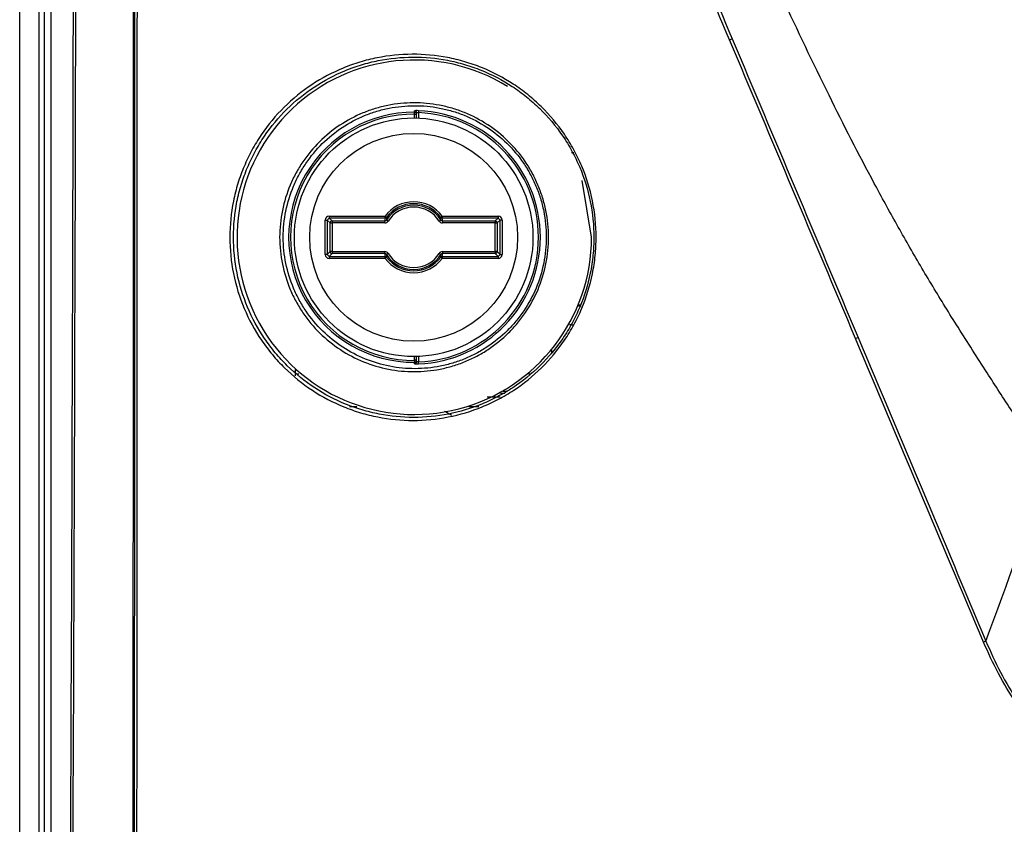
# Model space of a CAD drawing. Header units: millimetres. Extents: x 156 to 887, y -58 to 920.
# Tile 73 of 118: x 529 to 555, y 395 to 416. Entities that reach past the tile are written whole.
import ezdxf

# ---------------------------------------------------------------- set-up
doc = ezdxf.new("R2010")
doc.units = ezdxf.units.MM

msp = doc.modelspace()

# ---------------------------------------------------------------- linework, layer by layer
at = {"color": 7, "linetype": 'Continuous', "lineweight": 25}
for p, q in [((529.493, 314.468), (529.493, 564.468)), ((529.993, 427.73), (529.993, 315.154)), ((539.766, 413.432), (539.766, 413.482)), ((539.766, 413.432), (539.816, 413.432)), ((539.816, 413.334), (539.816, 413.472)), ((539.867, 413.523), (539.866, 413.473)), ((544.369, 410.231), (544.124, 411.707)), ((537.442, 409.782), (537.442, 410.679)), ((537.442, 410.679), (537.492, 410.679)), ((537.492, 410.679), (537.542, 410.729)), ((537.492, 410.679), (537.492, 409.782)), ((537.567, 410.604), (537.492, 410.679)), ((537.542, 410.779), (537.542, 410.729)), ((537.542, 410.779), (538.997, 410.779)), ((538.997, 410.729), (537.542, 410.729)), ((537.542, 410.729), (537.617, 410.654)), ((537.567, 409.857), (537.567, 410.604)), ((537.567, 410.604), (537.617, 410.604)), ((537.617, 410.654), (538.991, 410.654)), ((537.617, 410.654), (537.617, 410.604)), ((538.991, 410.604), (537.617, 410.604)), ((537.617, 410.604), (537.617, 409.857)), ((538.991, 410.604), (538.991, 410.654)), ((538.997, 410.729), (538.997, 410.779)), ((539.037, 410.749), (538.997, 410.779)), ((539.075, 410.65), (539.033, 410.677)), ((540.406, 410.65), (540.448, 410.677)), ((540.444, 410.749), (540.484, 410.779)), ((540.484, 410.779), (540.484, 410.729)), ((540.484, 410.779), (541.939, 410.779)), ((541.939, 410.729), (540.484, 410.729)), ((540.49, 410.654), (541.864, 410.654)), ((540.49, 410.654), (540.49, 410.604)), ((541.864, 410.604), (540.49, 410.604)), ((541.864, 410.654), (541.939, 410.729)), ((541.864, 410.654), (541.864, 410.604)), ((541.864, 409.857), (541.864, 410.604)), ((541.864, 410.604), (541.914, 410.604)), ((541.989, 410.679), (541.914, 410.604)), ((541.914, 410.604), (541.914, 409.857)), ((541.939, 410.779), (541.939, 410.729)), ((541.939, 410.729), (541.989, 410.679)), ((541.989, 409.782), (541.989, 410.679)), ((542.039, 410.679), (541.989, 410.679)), ((542.039, 410.679), (542.039, 409.782)), ((537.492, 409.782), (537.567, 409.857)), ((537.617, 409.807), (537.542, 409.732)), ((537.617, 409.857), (537.567, 409.857)), ((537.617, 409.857), (537.617, 409.807)), ((537.617, 409.857), (538.991, 409.857)), ((538.991, 409.807), (537.617, 409.807)), ((538.991, 409.807), (538.991, 409.857)), ((539.075, 409.811), (539.033, 409.784)), ((540.406, 409.811), (540.448, 409.784)), ((540.49, 409.857), (540.49, 409.807)), ((540.49, 409.857), (541.864, 409.857)), ((541.864, 409.807), (540.49, 409.807)), ((541.914, 409.857), (541.864, 409.857)), ((541.864, 409.857), (541.864, 409.807)), ((541.939, 409.732), (541.864, 409.807)), ((541.914, 409.857), (541.989, 409.782)), ((537.492, 409.782), (537.442, 409.782)), ((537.542, 409.732), (537.492, 409.782)), ((537.542, 409.732), (537.542, 409.682)), ((537.542, 409.732), (538.997, 409.732)), ((538.997, 409.682), (537.542, 409.682)), ((538.997, 409.682), (538.997, 409.732)), ((539.037, 409.712), (538.997, 409.682)), ((540.444, 409.712), (540.484, 409.682)), ((540.484, 409.732), (540.484, 409.682)), ((540.484, 409.732), (541.939, 409.732)), ((541.939, 409.682), (540.484, 409.682)), ((541.989, 409.782), (541.939, 409.732)), ((541.939, 409.732), (541.939, 409.682)), ((541.989, 409.782), (542.039, 409.782)), ((539.766, 407.029), (539.766, 406.979)), ((539.816, 407.029), (539.766, 407.029)), ((539.816, 406.989), (539.816, 407.127)), ((539.867, 406.938), (539.866, 406.987)), ((536.752, 406.667), (536.702, 406.667)), ((542.779, 406.667), (542.729, 406.667)), ((541.652, 406.081), (541.991, 406.081)), ((538.068, 405.831), (538.261, 405.831)), ((541.18, 405.831), (541.44, 405.831))]:
    msp.add_line(p, q, dxfattribs=at)
at = {"color": 8, "linetype": 'Continuous', "lineweight": 25}
for p, q in [((539.766, 413.334), (539.766, 413.432)), ((539.866, 413.473), (539.866, 413.332)), ((543.908, 412.429), (543.846, 412.429)), ((544.032, 408.449), (544.094, 408.449)), ((544.098, 408.462), (544.036, 408.462)), ((543.873, 407.949), (543.797, 407.949)), ((543.322, 407.291), (543.322, 407.185)), ((539.766, 407.029), (539.766, 407.126)), ((539.866, 407.129), (539.866, 406.987)), ((536.659, 406.79), (536.659, 406.624)), ((542.185, 406.217), (542.071, 406.217)), ((542.114, 406.167), (542.001, 406.167))]:
    msp.add_line(p, q, dxfattribs=at)
at = {"color": 7, "linetype": 'Continuous', "lineweight": 25, "flags": 128}
for points in [[(530.303, 428.098), (530.303, 412.393), (530.303, 348.571), (530.303, 338.979), (530.303, 326.107)], [(530.138, 315.703), (530.138, 364.699), (530.138, 427.91)], [(539.766, 413.482), (539.766, 413.486), (539.766, 413.499), (539.766, 413.522)], [(539.766, 406.939), (539.766, 406.942), (539.766, 406.956), (539.766, 406.979)]]:
    msp.add_lwpolyline(points, dxfattribs=at)
at = {"color": 7, "linetype": 'Continuous', "lineweight": 25}
for radius in [3.104, 2.704]:
    msp.add_circle((539.741, 410.23), radius, dxfattribs=at)
for centre, radius, start, end in [((548.304, 414.586), 0.851, 108.898, 113.9296), ((539.758, 410.231), 4.611, 58.2338, 0.0005), ((539.741, 410.23), 3.252, 89.5526, 270.4474), ((539.741, 410.23), 3.202, 89.5526, 270.4474), ((539.766, 413.472), 0.05, 0.0173, 89.5761), ((539.766, 413.432), 0.05, 0.0173, 89.5705), ((539.741, 410.23), 3.245, 272.2074, 87.7926), ((539.741, 410.23), 3.295, 272.2074, 87.7926), ((539.741, 410.23), 0.924, 36.3912, 143.6088), ((539.741, 410.23), 0.874, 36.3912, 143.6088), ((539.741, 410.23), 0.837, 32.2541, 147.7459), ((539.741, 410.23), 0.787, 32.2541, 147.7459), ((537.617, 410.604), 0.05, 90.0817, 179.9183), ((538.997, 410.779), 0.05, 269.9859, 323.5711), ((540.484, 410.779), 0.05, 216.4289, 270.0141), ((541.864, 410.604), 0.05, 0.0817, 89.9183), ((537.617, 409.857), 0.05, 180.0817, 269.9183), ((539.741, 410.23), 0.787, 212.2541, 327.7459), ((541.864, 409.857), 0.05, 270.0817, 359.9183), ((538.997, 409.682), 0.05, 36.4289, 90.0141), ((539.741, 410.23), 0.924, 216.3912, 323.6088), ((539.741, 410.23), 0.837, 212.2541, 327.7459), ((539.741, 410.23), 0.874, 216.3912, 323.6088), ((540.484, 409.682), 0.05, 89.9859, 143.5711), ((551.67, 406.603), 1.082, 109.8923, 113.6327), ((539.766, 407.029), 0.05, 270.4295, 359.9827), ((539.766, 406.989), 0.05, 270.4239, 359.9827), ((555.136, 398.382), 1.435, 110.7333, 113.3935)]:
    msp.add_arc(centre, radius, start, end, dxfattribs=at)
for centre, major_axis, ratio, start_param, end_param in [((537.542, 410.679), (0.0708, -0.0708), 0.998783, 2.356803, 3.926382), ((539.741, 410.614), (0, 0.867), 0.866113, 1.43756, 1.524716), ((539.741, 410.614), (0, 0.867), 0.866113, 4.758469, 4.845625), ((541.939, 410.679), (-0.0708, -0.0708), 0.998783, 2.356803, 3.926382), ((539.741, 409.847), (0, 0.867), 0.866113, 1.616877, 1.704033), ((539.741, 409.847), (0, 0.867), 0.866113, 4.579153, 4.666309), ((537.542, 409.782), (0.0708, 0.0708), 0.998783, 2.356803, 3.926382), ((541.939, 409.782), (-0.0708, 0.0708), 0.998783, 2.356803, 3.926382)]:
    msp.add_ellipse(centre, major_axis=major_axis, ratio=ratio, start_param=start_param, end_param=end_param, dxfattribs=at)
for points, knots in [([(532.392, 340.259), (532.403, 348.08), (532.412, 355.905), (532.428, 371.564), (532.434, 379.399), (532.451, 402.905), (532.456, 418.582), (532.457, 434.265)], [0, 0, 0, 0, 0.25, 0.25, 0.5, 0.5, 1, 1, 1, 1]), ([(556.287, 404.202), (556.141, 404.425), (555.814, 404.924), (555.269, 405.758), (554.618, 406.764), (554.038, 407.67), (553.567, 408.421), (553.241, 408.956), (552.923, 409.491), (552.612, 410.027), (552.308, 410.562), (552.012, 411.096), (551.409, 412.209), (550.499, 413.991), (549.292, 416.526), (548.27, 418.785), (547.305, 420.977), (546.523, 422.749), (545.763, 424.454), (545.189, 425.723), (544.521, 427.172), (543.754, 428.79), (543.01, 430.301), (542.465, 431.373), (542.091, 432.094), (541.715, 432.81), (541.337, 433.521), (541.083, 433.993), (540.956, 434.229)], [0, 0, 0, 0, 0.023657, 0.053141, 0.088613, 0.130264, 0.148904, 0.167447, 0.185884, 0.204204, 0.2224, 0.24046, 0.258375, 0.334595, 0.417808, 0.507428, 0.554977, 0.631089, 0.679949, 0.72127, 0.755175, 0.821944, 0.880405, 0.904559, 0.928547, 0.952417, 0.97622, 1, 1, 1, 1]), ([(532.547, 428.73), (532.545, 413.974), (532.539, 399.221), (532.522, 377.107), (532.516, 369.738), (532.501, 355.008), (532.492, 347.647), (532.482, 340.29)], [0, 0, 0, 0, 0.5, 0.5, 0.75, 0.75, 1, 1, 1, 1]), ([(544.487, 410.23), (544.487, 410.071), (544.479, 409.912), (544.447, 409.595), (544.423, 409.437), (544.329, 408.973), (544.237, 408.673), (544.054, 408.238), (543.985, 408.094), (543.834, 407.818), (543.753, 407.684), (543.49, 407.297), (543.291, 407.057), (542.843, 406.616), (542.602, 406.422), (542.215, 406.167), (542.082, 406.088), (541.808, 405.944), (541.666, 405.878), (541.237, 405.703), (540.943, 405.615), (540.34, 405.496), (540.029, 405.466), (539.417, 405.466), (539.112, 405.495), (538.658, 405.584), (538.507, 405.621), (538.211, 405.71), (538.066, 405.761), (537.64, 405.935), (537.367, 406.078), (536.844, 406.421), (536.603, 406.616), (536.271, 406.942), (536.166, 407.057), (535.965, 407.297), (535.87, 407.424), (535.605, 407.814), (535.455, 408.089), (535.211, 408.668), (535.116, 408.974), (534.99, 409.596), (534.959, 409.916), (534.959, 410.547), (534.99, 410.86), (535.084, 411.326), (535.124, 411.481), (535.216, 411.782), (535.27, 411.929), (535.391, 412.217), (535.458, 412.358), (535.608, 412.633), (535.69, 412.769), (535.953, 413.158), (536.152, 413.396), (536.592, 413.832), (536.836, 414.03), (537.35, 414.37), (537.621, 414.514), (538.049, 414.691), (538.195, 414.743), (538.49, 414.832), (538.639, 414.869), (539.088, 414.959), (539.393, 414.99), (540.014, 414.993), (540.319, 414.964), (540.771, 414.878), (540.92, 414.841), (541.217, 414.754), (541.365, 414.703), (541.797, 414.528), (542.07, 414.385), (542.46, 414.131), (542.586, 414.039), (542.831, 413.843), (542.948, 413.738), (543.283, 413.41), (543.483, 413.171), (543.749, 412.781), (543.832, 412.645), (543.983, 412.367), (544.051, 412.226), (544.234, 411.792), (544.328, 411.491), (544.455, 410.866), (544.487, 410.549), (544.487, 410.23)], [0, 0, 0, 0, 0.015625, 0.015625, 0.03125, 0.03125, 0.0625, 0.0625, 0.078125, 0.078125, 0.09375, 0.09375, 0.125, 0.125, 0.15625, 0.15625, 0.171875, 0.171875, 0.1875, 0.1875, 0.21875, 0.21875, 0.25, 0.25, 0.28125, 0.28125, 0.296875, 0.296875, 0.3125, 0.3125, 0.34375, 0.34375, 0.375, 0.375, 0.390625, 0.390625, 0.40625, 0.40625, 0.4375, 0.4375, 0.46875, 0.46875, 0.5, 0.5, 0.53125, 0.53125, 0.546875, 0.546875, 0.5625, 0.5625, 0.578125, 0.578125, 0.59375, 0.59375, 0.625, 0.625, 0.65625, 0.65625, 0.6875, 0.6875, 0.703125, 0.703125, 0.71875, 0.71875, 0.75, 0.75, 0.78125, 0.78125, 0.796875, 0.796875, 0.8125, 0.8125, 0.84375, 0.84375, 0.859375, 0.859375, 0.875, 0.875, 0.90625, 0.90625, 0.921875, 0.921875, 0.9375, 0.9375, 0.96875, 0.96875, 1, 1, 1, 1]), ([(544.428, 410.232), (544.428, 410.546), (544.397, 410.857), (544.271, 411.473), (544.179, 411.769), (543.999, 412.196), (543.932, 412.336), (543.783, 412.609), (543.701, 412.743), (543.439, 413.127), (543.242, 413.362), (542.913, 413.685), (542.797, 413.787), (542.556, 413.981), (542.432, 414.071), (542.049, 414.321), (541.78, 414.462), (541.355, 414.634), (541.21, 414.684), (540.918, 414.77), (540.771, 414.806), (540.326, 414.891), (540.026, 414.919), (539.416, 414.917), (539.116, 414.886), (538.673, 414.797), (538.527, 414.761), (538.237, 414.673), (538.093, 414.622), (537.672, 414.448), (537.406, 414.306), (536.9, 413.972), (536.66, 413.777), (536.227, 413.348), (536.032, 413.114), (535.772, 412.73), (535.692, 412.597), (535.545, 412.326), (535.478, 412.187), (535.359, 411.904), (535.306, 411.759), (535.215, 411.463), (535.176, 411.31), (535.084, 410.852), (535.053, 410.544), (535.053, 409.923), (535.084, 409.608), (535.208, 408.995), (535.301, 408.693), (535.542, 408.123), (535.689, 407.853), (535.95, 407.469), (536.044, 407.344), (536.241, 407.108), (536.345, 406.995), (536.672, 406.674), (536.909, 406.482), (537.423, 406.144), (537.692, 406.004), (538.111, 405.833), (538.254, 405.782), (538.544, 405.696), (538.693, 405.659), (539.14, 405.572), (539.439, 405.543), (540.042, 405.543), (540.348, 405.573), (540.941, 405.689), (541.23, 405.775), (541.652, 405.948), (541.791, 406.013), (542.061, 406.155), (542.192, 406.232), (542.573, 406.483), (542.81, 406.674), (543.25, 407.108), (543.447, 407.344), (543.705, 407.725), (543.786, 407.857), (543.934, 408.129), (544.001, 408.27), (544.182, 408.699), (544.273, 408.994), (544.365, 409.451), (544.389, 409.606), (544.42, 409.918), (544.428, 410.074), (544.428, 410.232)], [0, 0, 0, 0, 0.03125, 0.03125, 0.0625, 0.0625, 0.078125, 0.078125, 0.09375, 0.09375, 0.125, 0.125, 0.140625, 0.140625, 0.15625, 0.15625, 0.1875, 0.1875, 0.203125, 0.203125, 0.21875, 0.21875, 0.25, 0.25, 0.28125, 0.28125, 0.296875, 0.296875, 0.3125, 0.3125, 0.34375, 0.34375, 0.375, 0.375, 0.40625, 0.40625, 0.421875, 0.421875, 0.4375, 0.4375, 0.453125, 0.453125, 0.46875, 0.46875, 0.5, 0.5, 0.53125, 0.53125, 0.5625, 0.5625, 0.59375, 0.59375, 0.609375, 0.609375, 0.625, 0.625, 0.65625, 0.65625, 0.6875, 0.6875, 0.703125, 0.703125, 0.71875, 0.71875, 0.75, 0.75, 0.78125, 0.78125, 0.8125, 0.8125, 0.828125, 0.828125, 0.84375, 0.84375, 0.875, 0.875, 0.90625, 0.90625, 0.921875, 0.921875, 0.9375, 0.9375, 0.96875, 0.96875, 0.984375, 0.984375, 1, 1, 1, 1]), ([(536.255, 410.231), (536.255, 410.465), (536.279, 410.697), (536.372, 411.155), (536.44, 411.375), (536.573, 411.693), (536.623, 411.796), (536.733, 411.999), (536.793, 412.098), (536.987, 412.383), (537.132, 412.558), (537.455, 412.877), (537.634, 413.023), (538.012, 413.273), (538.211, 413.378), (538.524, 413.507), (538.631, 413.546), (538.848, 413.611), (538.958, 413.639), (539.288, 413.704), (539.512, 413.727), (539.852, 413.729), (539.966, 413.723), (540.191, 413.702), (540.414, 413.671), (540.633, 413.617), (540.85, 413.553), (540.959, 413.516), (541.276, 413.387), (541.477, 413.282), (541.858, 413.033), (542.039, 412.887), (542.367, 412.565), (542.514, 412.39), (542.709, 412.103), (542.77, 412.003), (542.88, 411.799), (542.98, 411.591), (543.059, 411.374), (543.128, 411.153), (543.157, 411.039), (543.226, 410.696), (543.249, 410.466), (543.25, 410.003), (543.226, 409.769), (543.135, 409.313), (543.065, 409.088), (542.887, 408.663), (542.777, 408.462), (542.584, 408.176), (542.514, 408.084), (542.367, 407.907), (542.29, 407.823), (542.047, 407.583), (541.871, 407.44), (541.585, 407.251), (541.486, 407.193), (541.286, 407.087), (541.081, 406.991), (540.869, 406.916), (540.653, 406.851), (540.542, 406.823), (540.208, 406.757), (539.984, 406.735), (539.647, 406.734), (539.535, 406.74), (539.309, 406.761), (539.196, 406.777), (538.864, 406.842), (538.648, 406.906), (538.228, 407.076), (538.024, 407.183), (537.644, 407.432), (537.467, 407.575), (537.138, 407.898), (536.99, 408.075), (536.797, 408.359), (536.737, 408.458), (536.626, 408.661), (536.575, 408.767), (536.44, 409.087), (536.372, 409.307), (536.279, 409.762), (536.256, 409.997), (536.255, 410.231)], [0, 0, 0, 0, 0.03125, 0.03125, 0.0625, 0.0625, 0.078125, 0.078125, 0.09375, 0.09375, 0.125, 0.125, 0.15625, 0.15625, 0.1875, 0.1875, 0.203125, 0.203125, 0.21875, 0.21875, 0.25, 0.25, 0.265625, 0.265625, 0.28125, 0.296875, 0.296875, 0.3125, 0.3125, 0.34375, 0.34375, 0.375, 0.375, 0.40625, 0.40625, 0.421875, 0.421875, 0.4375, 0.453125, 0.453125, 0.46875, 0.46875, 0.5, 0.5, 0.53125, 0.53125, 0.5625, 0.5625, 0.59375, 0.59375, 0.609375, 0.609375, 0.625, 0.625, 0.65625, 0.65625, 0.671875, 0.671875, 0.6875, 0.703125, 0.703125, 0.71875, 0.71875, 0.75, 0.75, 0.765625, 0.765625, 0.78125, 0.78125, 0.8125, 0.8125, 0.84375, 0.84375, 0.875, 0.875, 0.90625, 0.90625, 0.921875, 0.921875, 0.9375, 0.9375, 0.96875, 0.96875, 1, 1, 1, 1]), ([(536.349, 410.232), (536.349, 410.003), (536.373, 409.773), (536.463, 409.328), (536.53, 409.112), (536.662, 408.799), (536.712, 408.696), (536.82, 408.497), (536.879, 408.4), (537.069, 408.122), (537.213, 407.949), (537.535, 407.633), (537.709, 407.493), (538.08, 407.25), (538.28, 407.145), (538.69, 406.979), (538.901, 406.916), (539.227, 406.853), (539.337, 406.837), (539.558, 406.816), (539.668, 406.811), (539.997, 406.812), (540.216, 406.833), (540.543, 406.898), (540.651, 406.925), (540.862, 406.988), (541.07, 407.062), (541.27, 407.156), (541.466, 407.259), (541.562, 407.316), (541.842, 407.501), (542.014, 407.641), (542.252, 407.875), (542.328, 407.958), (542.471, 408.131), (542.54, 408.222), (542.729, 408.501), (542.836, 408.698), (543.011, 409.114), (543.078, 409.334), (543.168, 409.78), (543.191, 410.01), (543.191, 410.463), (543.168, 410.688), (543.1, 411.024), (543.072, 411.135), (543.005, 411.352), (542.927, 411.564), (542.829, 411.768), (542.721, 411.967), (542.661, 412.065), (542.47, 412.346), (542.326, 412.518), (542.006, 412.832), (541.829, 412.975), (541.456, 413.218), (541.259, 413.321), (540.949, 413.447), (540.843, 413.484), (540.63, 413.546), (540.416, 413.598), (540.198, 413.629), (539.978, 413.65), (539.866, 413.655), (539.534, 413.653), (539.315, 413.631), (538.992, 413.567), (538.885, 413.54), (538.673, 413.476), (538.568, 413.438), (538.262, 413.312), (538.067, 413.209), (537.698, 412.965), (537.523, 412.822), (537.207, 412.51), (537.065, 412.339), (536.875, 412.06), (536.816, 411.962), (536.709, 411.764), (536.66, 411.663), (536.53, 411.353), (536.463, 411.137), (536.372, 410.689), (536.349, 410.462), (536.349, 410.232)], [0, 0, 0, 0, 0.03125, 0.03125, 0.0625, 0.0625, 0.078125, 0.078125, 0.09375, 0.09375, 0.125, 0.125, 0.15625, 0.15625, 0.1875, 0.1875, 0.21875, 0.21875, 0.234375, 0.234375, 0.25, 0.25, 0.28125, 0.28125, 0.296875, 0.296875, 0.3125, 0.328125, 0.328125, 0.34375, 0.34375, 0.375, 0.375, 0.390625, 0.390625, 0.40625, 0.40625, 0.4375, 0.4375, 0.46875, 0.46875, 0.5, 0.5, 0.53125, 0.53125, 0.546875, 0.546875, 0.5625, 0.578125, 0.578125, 0.59375, 0.59375, 0.625, 0.625, 0.65625, 0.65625, 0.6875, 0.6875, 0.703125, 0.703125, 0.71875, 0.734375, 0.734375, 0.75, 0.75, 0.78125, 0.78125, 0.796875, 0.796875, 0.8125, 0.8125, 0.84375, 0.84375, 0.875, 0.875, 0.90625, 0.90625, 0.921875, 0.921875, 0.9375, 0.9375, 0.96875, 0.96875, 1, 1, 1, 1]), ([(539.867, 413.523), (539.841, 413.524), (539.815, 413.525), (539.777, 413.524), (539.766, 413.523), (539.766, 413.522)], [0, 0, 0, 0, 0.5, 0.5, 1, 1, 1, 1]), ([(539.816, 413.472), (539.816, 413.473), (539.817, 413.473), (539.818, 413.473), (539.82, 413.474), (539.823, 413.474), (539.827, 413.474), (539.83, 413.474), (539.834, 413.474), (539.839, 413.474), (539.844, 413.474), (539.849, 413.474), (539.855, 413.474), (539.858, 413.474), (539.862, 413.474), (539.866, 413.473)], [0, 0, 0, 0, 0.0000336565, 0.0000336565, 0.0000336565, 0.0000672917, 0.0000672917, 0.0000672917, 0.0001008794, 0.0001008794, 0.0001008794, 0.0001344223, 0.0001344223, 0.0001344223, 0.0001563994, 0.0001563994, 0.0001563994, 0.0001563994]), ([(539.033, 410.677), (539.033, 410.676), (539.032, 410.676), (539.032, 410.675), (539.031, 410.674), (539.029, 410.672), (539.028, 410.67), (539.025, 410.666), (539.021, 410.663), (539.017, 410.661), (539.012, 410.658), (539.007, 410.656), (539.001, 410.655), (538.998, 410.654), (538.994, 410.654), (538.991, 410.654)], [0, 0, 0, 0, 0.0000035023, 0.0000035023, 0.0000035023, 0.0000175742, 0.0000175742, 0.0000175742, 0.0000461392, 0.0000461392, 0.0000461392, 0.0000802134, 0.0000802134, 0.0000802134, 0.000101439, 0.000101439, 0.000101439, 0.000101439]), ([(539.037, 410.749), (539.037, 410.748), (539.037, 410.747), (539.037, 410.746), (539.036, 410.741), (539.036, 410.737), (539.035, 410.732), (539.034, 410.714), (539.033, 410.695), (539.033, 410.677)], [0, 0, 0, 0, 0.0002, 0.0002, 0.0002, 0.001, 0.001, 0.001, 0.004305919, 0.004305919, 0.004305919, 0.004305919]), ([(540.448, 410.677), (540.448, 410.678), (540.448, 410.679), (540.448, 410.68), (540.448, 410.685), (540.448, 410.689), (540.448, 410.694), (540.447, 410.712), (540.446, 410.731), (540.444, 410.749)], [0, 0, 0, 0, 0.0002, 0.0002, 0.0002, 0.001, 0.001, 0.001, 0.004305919, 0.004305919, 0.004305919, 0.004305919]), ([(540.49, 410.654), (540.49, 410.654), (540.489, 410.654), (540.489, 410.654), (540.486, 410.654), (540.484, 410.654), (540.482, 410.654), (540.477, 410.655), (540.472, 410.657), (540.468, 410.659), (540.463, 410.661), (540.459, 410.665), (540.455, 410.669), (540.452, 410.671), (540.45, 410.674), (540.448, 410.677)], [0, 0, 0, 0, 0.000003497, 0.000003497, 0.000003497, 0.0000175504, 0.0000175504, 0.0000175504, 0.0000460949, 0.0000460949, 0.0000460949, 0.0000801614, 0.0000801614, 0.0000801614, 0.0001014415, 0.0001014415, 0.0001014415, 0.0001014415]), ([(538.991, 409.807), (538.991, 409.807), (538.992, 409.807), (538.993, 409.807), (538.995, 409.807), (538.997, 409.807), (538.999, 409.807), (539.004, 409.806), (539.009, 409.804), (539.013, 409.802), (539.018, 409.8), (539.023, 409.796), (539.026, 409.792), (539.029, 409.79), (539.031, 409.787), (539.033, 409.784)], [0, 0, 0, 0, 0.0000034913, 0.0000034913, 0.0000034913, 0.0000175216, 0.0000175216, 0.0000175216, 0.0000460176, 0.0000460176, 0.0000460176, 0.0000800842, 0.0000800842, 0.0000800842, 0.0001014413, 0.0001014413, 0.0001014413, 0.0001014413]), ([(540.448, 409.784), (540.448, 409.784), (540.449, 409.785), (540.449, 409.785), (540.45, 409.787), (540.452, 409.789), (540.453, 409.791), (540.456, 409.794), (540.46, 409.797), (540.464, 409.8), (540.469, 409.803), (540.474, 409.805), (540.48, 409.806), (540.483, 409.807), (540.487, 409.807), (540.49, 409.807)], [0, 0, 0, 0, 0.0000034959, 0.0000034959, 0.0000034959, 0.0000175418, 0.0000175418, 0.0000175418, 0.0000460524, 0.0000460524, 0.0000460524, 0.0000801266, 0.0000801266, 0.0000801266, 0.0001014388, 0.0001014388, 0.0001014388, 0.0001014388]), ([(539.033, 409.784), (539.033, 409.783), (539.033, 409.782), (539.033, 409.781), (539.033, 409.776), (539.033, 409.772), (539.033, 409.767), (539.034, 409.749), (539.035, 409.73), (539.037, 409.712)], [0, 0, 0, 0, 0.0002, 0.0002, 0.0002, 0.001, 0.001, 0.001, 0.004305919, 0.004305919, 0.004305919, 0.004305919]), ([(540.444, 409.712), (540.444, 409.713), (540.444, 409.714), (540.445, 409.715), (540.445, 409.72), (540.445, 409.724), (540.446, 409.729), (540.447, 409.747), (540.448, 409.766), (540.448, 409.784)], [0, 0, 0, 0, 0.0002, 0.0002, 0.0002, 0.001, 0.001, 0.001, 0.004305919, 0.004305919, 0.004305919, 0.004305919]), ([(539.866, 406.987), (539.86, 406.987), (539.854, 406.987), (539.849, 406.987), (539.844, 406.986), (539.839, 406.986), (539.834, 406.986), (539.83, 406.987), (539.826, 406.987), (539.823, 406.987), (539.82, 406.987), (539.818, 406.988), (539.817, 406.988), (539.816, 406.988), (539.816, 406.988), (539.816, 406.989)], [0, 0, 0, 0, 0.000033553, 0.000033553, 0.000033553, 0.0000670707, 0.0000670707, 0.0000670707, 0.0001005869, 0.0001005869, 0.0001005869, 0.0001341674, 0.0001341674, 0.0001341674, 0.0001563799, 0.0001563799, 0.0001563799, 0.0001563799]), ([(539.766, 406.939), (539.766, 406.938), (539.777, 406.937), (539.815, 406.936), (539.841, 406.937), (539.867, 406.938)], [0, 0, 0, 0, 0.5, 0.5, 1, 1, 1, 1]), ([(540.736, 405.591), (540.705, 405.609), (540.641, 405.646), (540.578, 405.683), (540.546, 405.701)], [0, 0, 0, 0, 0.500224, 1, 1, 1, 1]), ([(559.813, 395.449), (559.513, 395.449), (559.218, 395.478), (558.782, 395.565), (558.639, 395.601), (558.354, 395.687), (558.212, 395.737), (557.796, 395.909), (557.533, 396.047), (557.158, 396.289), (557.036, 396.375), (556.798, 396.557), (556.681, 396.653), (556.124, 397.153), (555.744, 397.61), (555.245, 398.359), (555.092, 398.619), (554.811, 399.15), (554.683, 399.422), (554.566, 399.699)], [0, 0, 0, 0, 0.125, 0.125, 0.1875, 0.1875, 0.25, 0.25, 0.375, 0.375, 0.4375, 0.4375, 0.5, 0.5, 0.75, 0.75, 0.875, 0.875, 1, 1, 1, 1]), ([(554.628, 399.724), (554.743, 399.449), (554.869, 399.179), (555.145, 398.651), (555.296, 398.393), (555.788, 397.648), (556.163, 397.193), (556.713, 396.696), (556.828, 396.6), (557.063, 396.418), (557.184, 396.333), (557.556, 396.092), (557.816, 395.954), (558.227, 395.783), (558.368, 395.733), (558.651, 395.647), (558.793, 395.611), (559.225, 395.525), (559.517, 395.497), (559.815, 395.497)], [0, 0, 0, 0, 0.125, 0.125, 0.25, 0.25, 0.5, 0.5, 0.5625, 0.5625, 0.625, 0.625, 0.75, 0.75, 0.8125, 0.8125, 0.875, 0.875, 1, 1, 1, 1])]:
    msp.add_open_spline(points, degree=3, knots=knots, dxfattribs=at)
for points in [[(530.303, 326.107), (530.675, 360.226), (530.877, 394.471), (530.91, 428.73)], [(530.964, 428.73), (530.93, 394.468), (530.727, 360.221), (530.355, 326.101)], [(532.428, 340.295), (532.467, 369.732), (532.489, 399.21), (532.492, 428.73)], [(547.958, 415.364), (547.042, 417.536), (546.126, 419.707), (545.21, 421.877)], [(545.283, 421.905), (546.198, 419.735), (547.113, 417.563), (548.028, 415.391)], [(551.236, 407.594), (550.143, 410.185), (549.051, 412.775), (547.958, 415.364)], [(548.028, 415.391), (549.119, 412.802), (550.21, 410.212), (551.302, 407.62)], [(538.991, 410.604), (539.025, 410.604), (539.057, 410.622), (539.075, 410.65)], [(540.406, 410.65), (540.424, 410.622), (540.457, 410.604), (540.49, 410.604)], [(539.075, 409.811), (539.057, 409.839), (539.025, 409.857), (538.991, 409.857)], [(540.49, 409.857), (540.457, 409.857), (540.424, 409.839), (540.406, 409.811)], [(554.566, 399.699), (553.456, 402.332), (552.346, 404.963), (551.236, 407.594)], [(551.302, 407.62), (552.41, 404.989), (553.519, 402.357), (554.628, 399.724)], [(554.628, 399.724), (555.172, 401.222), (555.724, 402.714), (556.287, 404.202)]]:
    msp.add_open_spline(points, degree=3, dxfattribs=at)

doc.saveas('drawing.dxf')
